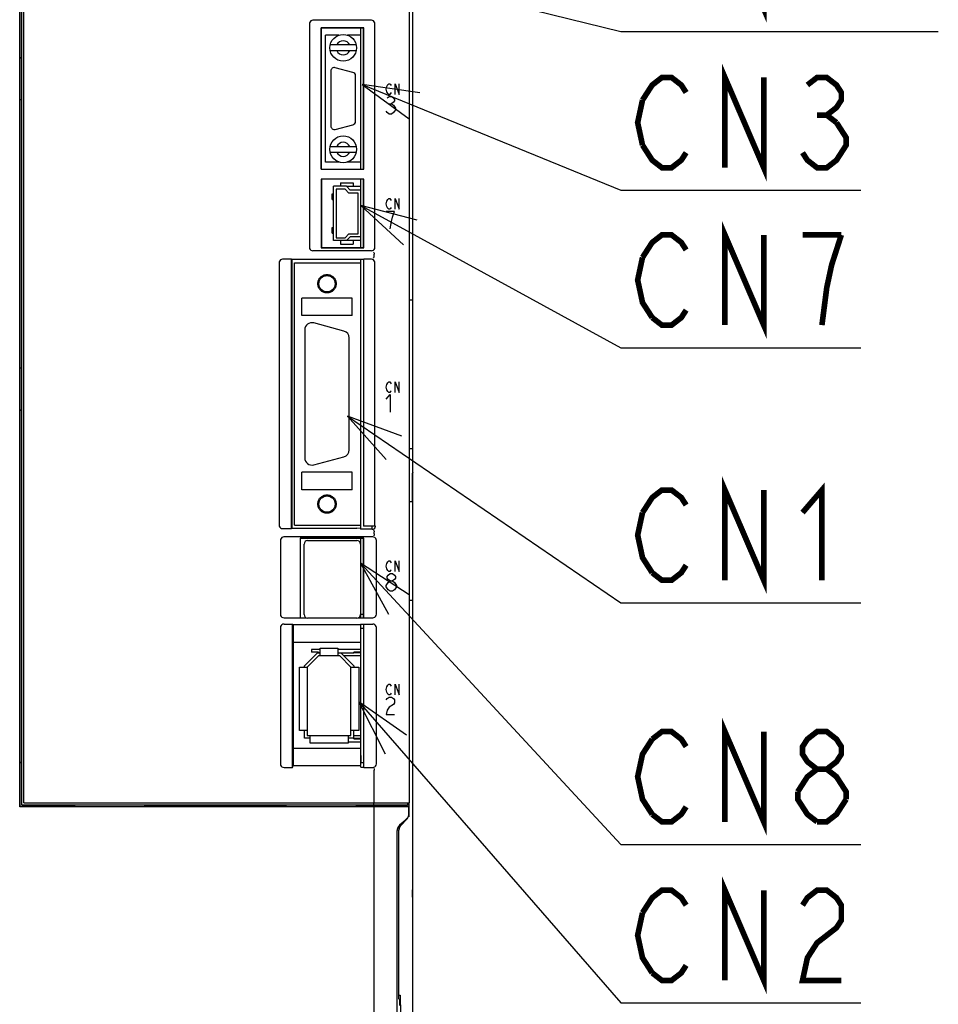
# Model space of a CAD drawing. Extents: x 129 to 1619, y 128 to 1105.
# Tile 14 of 31: x 949 to 1080, y 632 to 771. Entities that reach past the tile are written whole.
import ezdxf

# ---------------------------------------------------------------- set-up
doc = ezdxf.new("R2010")
doc.units = 0
doc.header["$LTSCALE"] = 92.4
doc.linetypes.add('HIDDEN', pattern=[0.2, 0.1, -0.1])
doc.layers.get('0').update_dxf_attribs({"linetype": 'CONTINUOUS'})
for name, color, linetype in [('ALL_AXIS', 7, 'CONTINUOUS'), ('ALL_CURVE', 7, 'CONTINUOUS'), ('ALL_FEATURES', 7, 'CONTINUOUS'), ('ALL_NOTE', 7, 'CONTINUOUS'), ('DEFAULT_2', 8, 'HIDDEN')]:
    doc.layers.add(name, color=color, linetype=linetype)

msp = doc.modelspace()

# ---------------------------------------------------------------- linework, layer by layer
at = {"color": 7, "linetype": 'CONTINUOUS'}
for p, q in [((995.577, 747.75), (997.6, 747.75)), ((997.6, 740.05), (995.577, 740.05)), ((991.85, 682.05), (990.58, 682.05)), ((997.6, 682.05), (994.35, 682.05)), ((997.6, 681.65), (996.6, 681.65)), ((997.6, 681.55), (996.6, 681.55)), ((996.6, 669.45), (997.6, 669.45)), ((996.6, 669.35), (997.6, 669.35)), ((995.8, 668.95), (997.6, 668.95))]:
    msp.add_line(p, q, dxfattribs=at)
at = {"layer": 'ALL_AXIS', "color": 7, "linetype": 'CONTINUOUS'}
for p, q in [((949.5, 660), (949.5, 821.7)), ((949.8, 660.3), (949.8, 822)), ((1004.5, 660.3), (1004.5, 801.388)), ((997.6, 750.2), (997.6, 770.2)), ((994.492, 769.2), (992.6, 769.2)), ((997.6, 769.2), (995.708, 769.2)), ((993.35, 764.1), (993.35, 756.3)), ((996.479, 763.913), (993.979, 764.583)), ((996.85, 756.97), (996.85, 763.43)), ((993.979, 755.817), (996.479, 756.487)), ((994.492, 751.2), (992.6, 751.2)), ((997.6, 751.2), (995.708, 751.2)), ((997.6, 747.2), (997.6, 748.75)), ((997.6, 739.05), (997.6, 740.6)), ((997.6, 736.9), (997.6, 737.36)), ((995.209, 727.214), (990.909, 728.366)), ((989.65, 727.4), (989.65, 709.2)), ((995.95, 710.352), (995.95, 726.248)), ((990.909, 708.234), (995.209, 709.386)), ((997.6, 699.1), (997.6, 699.7)), ((999.2, 699.1), (999.2, 699.544)), ((990.05, 697.5), (997.05, 697.5)), ((997.6, 686.55), (997.6, 697.8)), ((989.55, 687), (989.55, 697)), ((997.55, 697), (997.55, 687)), ((997.6, 696.905), (997.55, 696.905)), ((997.05, 686.5), (990.05, 686.5)), ((997.6, 687.095), (997.55, 687.095)), ((997.6, 687.05), (998, 687.05)), ((997.6, 666), (997.6, 685.602)), ((997.6, 685.05), (998, 685.05)), ((997.6, 666), (998, 666)), ((999.5, 660.3), (999.5, 664.918)), ((949.5, 660), (1004.2, 660)), ((949.8, 660.3), (1004.5, 660.3)), ((977, 660), (977, 659.8)), ((982.6, 660), (982.6, 659.8)), ((999.442, 660), (999.442, 660.3)), ((1004.2, 660.3), (1004.2, 660))]:
    msp.add_line(p, q, dxfattribs=at)
for centre, radius, start, end in [((993.85, 764.1), 0.5, 75, 180), ((996.35, 763.43), 0.5, 0, 75), ((993.85, 756.3), 0.5, 180, 285), ((996.35, 756.97), 0.5, 285, 360), ((990.65, 727.4), 1, 75, 180), ((994.95, 726.248), 1, 0, 75), ((994.95, 710.352), 1, 285, 360), ((990.65, 709.2), 1, 180, 285), ((990.05, 697), 0.5, 90, 180), ((997.05, 697), 0.5, 0, 90), ((990.05, 687), 0.5, 180, 270), ((997.05, 687), 0.5, 270, 360)]:
    msp.add_arc(centre, radius, start, end, dxfattribs=at)
at = {"layer": 'ALL_CURVE', "color": 4, "linetype": 'CONTINUOUS'}
for p, q in [((1001.205, 761.55), (1001.275, 761.925)), ((1001.275, 761.175), (1001.205, 761.55)), ((1001.275, 761.925), (1001.414, 762.175)), ((1001.414, 762.175), (1001.553, 762.3)), ((1001.553, 762.3), (1001.693, 762.3)), ((1001.693, 762.3), (1001.832, 762.175)), ((1001.832, 762.175), (1001.902, 762.05)), ((1002.459, 760.8), (1002.459, 762.3)), ((1002.459, 762.3), (1003.016, 760.8)), ((1003.016, 760.8), (1003.016, 762.3)), ((1001.414, 760.925), (1001.275, 761.175)), ((1001.35, 760.292), (1001.64, 760.5)), ((1001.553, 760.8), (1001.414, 760.925)), ((1001.693, 760.8), (1001.553, 760.8)), ((1001.64, 760.5), (1001.931, 760.5)), ((1001.832, 760.925), (1001.693, 760.8)), ((1001.902, 761.05), (1001.832, 760.925)), ((1001.931, 760.5), (1002.221, 760.292)), ((1002.221, 760.292), (1002.366, 760.083)), ((1002.366, 760.083), (1002.366, 759.875)), ((1001.64, 759.458), (1001.931, 759.458)), ((1002.221, 759.667), (1001.931, 759.458)), ((1001.931, 759.458), (1002.221, 759.25)), ((1002.366, 759.875), (1002.221, 759.667)), ((1002.221, 759.25), (1002.511, 758.833)), ((1002.511, 758.625), (1002.221, 758.208)), ((1002.511, 758.833), (1002.511, 758.625)), ((1001.35, 758.208), (1001.205, 758.417)), ((1001.64, 758), (1001.35, 758.208)), ((1001.931, 758), (1001.64, 758)), ((1002.221, 758.208), (1001.931, 758)), ((1001.414, 745.875), (1001.553, 746)), ((1001.553, 746), (1001.693, 746)), ((1001.693, 746), (1001.832, 745.875)), ((1002.459, 744.5), (1002.459, 746)), ((1002.459, 746), (1003.016, 744.5)), ((1003.016, 744.5), (1003.016, 746)), ((1001.205, 745.25), (1001.275, 745.625)), ((1001.275, 744.875), (1001.205, 745.25)), ((1001.275, 745.625), (1001.414, 745.875)), ((1001.414, 744.625), (1001.275, 744.875)), ((1001.553, 744.5), (1001.414, 744.625)), ((1001.832, 744.625), (1001.693, 744.5)), ((1001.832, 745.875), (1001.902, 745.75)), ((1001.902, 744.75), (1001.832, 744.625)), ((1002.366, 744.2), (1001.205, 744.2)), ((1001.693, 744.5), (1001.553, 744.5)), ((1001.931, 742.742), (1002.076, 743.367)), ((1002.076, 743.367), (1002.366, 744.2)), ((1001.786, 741.7), (1001.931, 742.742)), ((1001.205, 719.25), (1001.275, 719.625)), ((1001.275, 719.625), (1001.414, 719.875)), ((1001.414, 719.875), (1001.553, 720)), ((1001.553, 720), (1001.693, 720)), ((1001.693, 720), (1001.832, 719.875)), ((1001.832, 719.875), (1001.902, 719.75)), ((1002.459, 718.5), (1002.459, 720)), ((1002.459, 720), (1003.016, 718.5)), ((1003.016, 718.5), (1003.016, 720)), ((1001.275, 718.875), (1001.205, 719.25)), ((1001.205, 717.575), (1001.786, 718.2)), ((1001.414, 718.625), (1001.275, 718.875)), ((1001.553, 718.5), (1001.414, 718.625)), ((1001.693, 718.5), (1001.553, 718.5)), ((1001.832, 718.625), (1001.693, 718.5)), ((1001.786, 718.2), (1001.786, 715.7)), ((1001.902, 718.75), (1001.832, 718.625)), ((1001.275, 694.225), (1001.414, 694.475)), ((1001.414, 694.475), (1001.553, 694.6)), ((1001.553, 694.6), (1001.693, 694.6)), ((1001.693, 694.6), (1001.832, 694.475)), ((1001.832, 694.475), (1001.902, 694.35)), ((1002.459, 693.1), (1002.459, 694.6)), ((1002.459, 694.6), (1003.016, 693.1)), ((1003.016, 693.1), (1003.016, 694.6)), ((1001.205, 693.85), (1001.275, 694.225)), ((1001.275, 693.475), (1001.205, 693.85)), ((1001.414, 693.225), (1001.275, 693.475)), ((1001.553, 693.1), (1001.414, 693.225)), ((1001.693, 693.1), (1001.553, 693.1)), ((1001.832, 693.225), (1001.693, 693.1)), ((1001.902, 693.35), (1001.832, 693.225)), ((1001.205, 691.133), (1001.495, 691.55)), ((1001.35, 692.383), (1001.495, 692.592)), ((1001.35, 692.175), (1001.35, 692.383)), ((1001.495, 691.967), (1001.35, 692.175)), ((1001.495, 692.592), (1001.786, 692.8)), ((1001.786, 691.758), (1001.495, 691.967)), ((1001.495, 691.55), (1001.786, 691.758)), ((1001.786, 692.8), (1002.076, 692.8)), ((1001.786, 691.758), (1002.076, 691.758)), ((1002.076, 692.8), (1002.366, 692.592)), ((1002.366, 691.967), (1002.076, 691.758)), ((1002.076, 691.758), (1002.366, 691.55)), ((1002.366, 692.592), (1002.511, 692.383)), ((1002.511, 692.175), (1002.366, 691.967)), ((1002.366, 691.55), (1002.656, 691.133)), ((1002.511, 692.383), (1002.511, 692.175)), ((1001.205, 690.925), (1001.205, 691.133)), ((1001.495, 690.508), (1001.205, 690.925)), ((1001.786, 690.3), (1001.495, 690.508)), ((1002.076, 690.3), (1001.786, 690.3)), ((1002.366, 690.508), (1002.076, 690.3)), ((1002.656, 690.925), (1002.366, 690.508)), ((1002.656, 691.133), (1002.656, 690.925)), ((1001.205, 676.35), (1001.275, 676.725)), ((1001.275, 675.975), (1001.205, 676.35)), ((1001.275, 676.725), (1001.414, 676.975)), ((1001.414, 676.975), (1001.553, 677.1)), ((1001.553, 677.1), (1001.693, 677.1)), ((1001.693, 677.1), (1001.832, 676.975)), ((1001.832, 676.975), (1001.902, 676.85)), ((1002.459, 675.6), (1002.459, 677.1)), ((1002.459, 677.1), (1003.016, 675.6)), ((1003.016, 675.6), (1003.016, 677.1)), ((1001.205, 674.883), (1001.35, 675.092)), ((1001.414, 675.725), (1001.275, 675.975)), ((1001.35, 675.092), (1001.64, 675.3)), ((1001.553, 675.6), (1001.414, 675.725)), ((1001.693, 675.6), (1001.553, 675.6)), ((1001.64, 675.3), (1001.931, 675.3)), ((1001.832, 675.725), (1001.693, 675.6)), ((1001.902, 675.85), (1001.832, 675.725)), ((1001.931, 675.3), (1002.221, 675.092)), ((1002.221, 675.092), (1002.366, 674.883)), ((1002.366, 674.883), (1002.366, 674.467)), ((1001.35, 673.425), (1001.205, 672.8)), ((1001.64, 673.842), (1001.35, 673.425)), ((1002.221, 674.258), (1001.64, 673.842)), ((1002.366, 674.467), (1002.221, 674.258)), ((1001.205, 672.8), (1002.366, 672.8))]:
    msp.add_line(p, q, dxfattribs=at)
at = {"layer": 'ALL_FEATURES', "color": 7, "linetype": 'CONTINUOUS'}
for p, q in [((949.209, 766.035), (949.209, 810.965)), ((1005, 571.991), (1005, 782.009)), ((999.1, 771.3), (990.8, 771.3)), ((990.3, 770.8), (990.3, 739.1)), ((991.965, 750.165), (991.965, 770.235)), ((998.035, 770.235), (991.965, 770.235)), ((991.965, 770.235), (992, 770.2)), ((992, 750.2), (992, 770.2)), ((998, 770.2), (992, 770.2)), ((998.035, 770.235), (998, 770.2)), ((998, 750.2), (998, 770.2)), ((998.035, 750.165), (998.035, 770.235)), ((999.6, 739.1), (999.6, 770.8)), ((992.6, 751.2), (992.6, 769.2)), ((996.957, 767.8), (993.243, 767.8)), ((993.243, 767), (996.957, 767)), ((949.226, 766), (949.209, 766.035)), ((949.209, 766.035), (949.5, 766.035)), ((949.226, 766), (949.5, 766)), ((949.211, 762.517), (949.212, 762.947)), ((949.222, 763.521), (949.22, 763.517)), ((949.212, 719.053), (949.211, 762.517)), ((949.5, 760.035), (949.211, 760.035)), ((993.243, 753.4), (996.957, 753.4)), ((993.243, 752.6), (996.957, 752.6)), ((991.965, 750.165), (992, 750.2)), ((991.965, 750.165), (998.035, 750.165)), ((992, 750.2), (998, 750.2)), ((998.035, 750.165), (998, 750.2)), ((991.965, 748.785), (991.965, 739.015)), ((998.035, 748.785), (991.965, 748.785)), ((991.965, 748.785), (992, 748.75)), ((992, 748.75), (992, 739.05)), ((998, 748.75), (992, 748.75)), ((998.035, 748.785), (998, 748.75)), ((998, 739.05), (998, 748.75)), ((998.035, 739.015), (998.035, 748.785)), ((993.7, 740.05), (993.7, 747.75)), ((995.577, 747.75), (993.7, 747.75)), ((994.1, 747.35), (994.1, 740.45)), ((995.4, 747.35), (994.1, 747.35)), ((994.7, 748.25), (994.7, 747.75)), ((994.7, 748.25), (996.5, 748.25)), ((995.9, 746.8), (995.4, 747.35)), ((995.577, 747.75), (996.077, 747.2)), ((996.5, 748.25), (996.5, 747.75)), ((993.51, 745.9), (993.51, 746.7)), ((993.51, 746.7), (993.7, 746.7)), ((997.2, 746.8), (995.9, 746.8)), ((997.6, 747.2), (996.077, 747.2)), ((997.2, 741), (997.2, 746.8)), ((997.6, 740.6), (997.6, 747.2)), ((993.51, 745.9), (993.7, 745.9)), ((993.51, 741.1), (993.51, 741.9)), ((993.51, 741.9), (993.7, 741.9)), ((993.51, 741.1), (993.7, 741.1)), ((994.1, 740.45), (995.4, 740.45)), ((995.4, 740.45), (995.9, 741)), ((996.077, 740.6), (995.577, 740.05)), ((995.9, 741), (997.2, 741)), ((997.6, 740.6), (996.077, 740.6)), ((991.965, 739.015), (992, 739.05)), ((991.965, 739.015), (998.035, 739.015)), ((992, 739.05), (998, 739.05)), ((995.577, 740.05), (993.7, 740.05)), ((994.7, 740.05), (994.7, 739.55)), ((994.7, 739.55), (996.5, 739.55)), ((996.5, 740.05), (996.5, 739.55)), ((998.035, 739.015), (998, 739.05)), ((999.1, 738.6), (990.8, 738.6)), ((999.5, 737.883), (999.5, 738.117)), ((986, 736.9), (986, 699.7)), ((987.765, 737.4), (986.5, 737.4)), ((987.765, 699.2), (987.765, 737.4)), ((987.765, 737.4), (987.8, 737.36)), ((998, 737.36), (987.8, 737.36)), ((987.8, 737.36), (987.8, 699.24)), ((988.2, 736.9), (997.6, 736.9)), ((988.2, 699.7), (988.2, 736.9)), ((997.6, 699.7), (997.6, 736.9)), ((998, 737.36), (998.035, 737.4)), ((998, 737.36), (998, 699.561)), ((999.1, 737.4), (998.035, 737.4)), ((998.035, 699.544), (998.035, 737.4)), ((999.6, 699.544), (999.6, 736.9)), ((996.35, 731.9), (989.25, 731.9)), ((989.25, 729.4), (989.25, 731.9)), ((996.35, 729.4), (996.35, 731.9)), ((1005, 731.6), (1004.5, 731.6)), ((996.35, 729.4), (989.25, 729.4)), ((949.5, 721.965), (949.211, 721.965)), ((949.215, 718.707), (949.212, 719.053)), ((949.222, 718.479), (949.22, 718.483)), ((949.226, 718.107), (949.225, 718.329)), ((949.226, 716), (949.226, 718.107)), ((949.226, 716), (949.209, 715.965)), ((949.209, 666.035), (949.209, 715.965)), ((949.5, 715.965), (949.209, 715.965)), ((949.5, 716), (949.226, 716)), ((1005, 710.5), (1004.5, 710.5)), ((996.35, 707.2), (989.25, 707.2)), ((989.25, 704.7), (989.25, 707.2)), ((996.35, 704.7), (996.35, 707.2)), ((1005, 707.2), (1004.926, 707.052)), ((1004.926, 707), (1005, 707)), ((996.35, 704.7), (989.25, 704.7)), ((1005, 703), (1004.5, 703)), ((986.5, 699.2), (987.765, 699.2)), ((987.765, 699.2), (987.8, 699.24)), ((987.8, 699.24), (997.039, 699.24)), ((988.2, 699.7), (997.6, 699.7)), ((997.548, 699.22), (997.039, 699.24)), ((997.548, 699.22), (997.6, 699.1)), ((999.2, 699.1), (997.6, 699.1)), ((998, 699.561), (998.035, 699.544)), ((999.6, 699.544), (998.035, 699.544)), ((999.5, 698.466), (999.5, 698.717)), ((999.6, 699.544), (999.7, 699.5)), ((999.7, 699.5), (999.7, 699.6)), ((986.2, 697.504), (986.2, 687.031)), ((999.304, 698), (986.696, 698)), ((998.017, 697.817), (988.983, 697.817)), ((988.983, 697.817), (989, 697.8)), ((988.983, 697.817), (988.983, 686.533)), ((998, 697.8), (989, 697.8)), ((989, 697.8), (989, 686.55)), ((998.017, 697.817), (998, 697.8)), ((998, 686.55), (998, 697.8)), ((998.017, 686.533), (998.017, 697.817)), ((999.8, 687.031), (999.8, 697.504)), ((997.6, 695.735), (997.55, 695.735)), ((997.6, 694.855), (997.55, 694.855)), ((997.6, 692.32), (997.55, 692.32)), ((997.6, 691.68), (997.55, 691.68)), ((997.6, 689.145), (997.55, 689.145)), ((1005, 689), (1004.5, 689)), ((1004.909, 689), (1004.909, 647.947)), ((997.6, 688.265), (997.55, 688.265)), ((986.703, 686.533), (988.983, 686.533)), ((988.983, 686.533), (989, 686.55)), ((989, 686.55), (989.863, 686.55)), ((997.237, 686.55), (998, 686.55)), ((998.017, 686.533), (998, 686.55)), ((998.017, 686.533), (999.297, 686.533)), ((986.2, 685.138), (986.2, 665.797)), ((986.703, 685.637), (987.913, 685.637)), ((987.913, 685.637), (987.983, 685.567)), ((987.913, 665.3), (987.913, 685.637)), ((987.983, 685.567), (997.548, 685.567)), ((987.983, 685.567), (987.983, 683.067)), ((997.583, 685.602), (997.548, 685.567)), ((997.548, 685.567), (997.548, 683.067)), ((997.983, 685.602), (997.583, 685.602)), ((997.983, 685.602), (998.017, 685.637)), ((998, 685.62), (998, 665.367)), ((998.017, 685.637), (999.297, 685.637)), ((998.017, 665.3), (998.017, 685.637)), ((999.8, 665.797), (999.8, 685.138)), ((987.983, 683.067), (997.548, 683.067)), ((987.983, 683.067), (988, 683.05)), ((997.53, 683.05), (988, 683.05)), ((988, 683.05), (988, 668.05)), ((990.58, 682.05), (990.58, 681.65)), ((991.85, 682.25), (994.35, 682.25)), ((991.85, 681.15), (991.85, 682.25)), ((994.35, 682.25), (994.35, 681.15)), ((997.53, 683.05), (997.548, 683.067)), ((989.6, 679.716), (991.434, 681.55)), ((991.6, 681.15), (990, 679.55)), ((991.58, 681.65), (990.58, 681.65)), ((991.434, 681.55), (991.85, 681.55)), ((991.58, 681.65), (991.58, 681.55)), ((994.6, 681.15), (991.6, 681.15)), ((994.35, 681.55), (996.6, 681.55)), ((996.2, 679.55), (994.6, 681.15)), ((994.766, 681.55), (996.6, 679.716)), ((997.6, 681.15), (995.166, 681.15)), ((996.6, 681.55), (996.6, 681.65)), ((988.9, 679.55), (990, 679.55)), ((988.9, 670.55), (988.9, 679.55)), ((989.6, 679.55), (989.6, 679.716)), ((990, 679.55), (990, 669.85)), ((996.2, 679.55), (997.3, 679.55)), ((996.2, 669.85), (996.2, 679.55)), ((996.6, 679.716), (996.6, 679.55)), ((997.3, 679.55), (997.3, 670.55)), ((990, 670.55), (988.9, 670.55)), ((989.6, 669.45), (989.6, 670.55)), ((997.3, 670.55), (996.2, 670.55)), ((996.6, 669.35), (996.6, 670.55)), ((990.4, 669.45), (989.6, 669.45)), ((990, 669.85), (996.2, 669.85)), ((990.4, 668.75), (990.4, 669.85)), ((995.8, 669.85), (995.8, 668.75)), ((996.6, 669.45), (995.8, 669.45)), ((996.6, 669.85), (997.6, 669.85)), ((987.983, 668.033), (988, 668.05)), ((987.983, 668.033), (997.548, 668.033)), ((987.983, 668.033), (987.983, 665.567)), ((988, 668.05), (997.53, 668.05)), ((995.8, 668.75), (990.4, 668.75)), ((997.53, 668.05), (997.548, 668.033)), ((997.548, 668.033), (997.548, 665.567)), ((949.209, 666.035), (949.5, 666.035)), ((949.226, 666), (949.209, 666.035)), ((949.226, 666), (949.5, 666)), ((949.226, 659.783), (949.226, 666)), ((986.7, 665.3), (987.913, 665.3)), ((987.913, 665.3), (987.983, 665.567)), ((987.983, 665.567), (997.548, 665.567)), ((997.6, 665.367), (997.548, 665.567)), ((997.6, 665.367), (998, 665.367)), ((998, 665.367), (998.017, 665.3)), ((998.017, 665.3), (999.3, 665.3)), ((949.2, 659.73), (949.226, 659.783)), ((999.5, 659.73), (949.2, 659.73)), ((949.226, 659.809), (954, 659.809)), ((949.226, 659.783), (954, 659.783)), ((955, 659.8), (954, 659.809)), ((954, 659.783), (954, 659.809)), ((955, 659.8), (954, 659.783)), ((957, 659.8), (955, 659.8)), ((957, 659.8), (957, 660)), ((957, 659.8), (957.026, 659.787)), ((957.026, 659.787), (957.026, 660)), ((957.026, 659.787), (966.974, 659.787)), ((966.974, 659.787), (966.974, 660)), ((966.974, 659.787), (967, 659.8)), ((967, 659.8), (967, 660)), ((987, 659.8), (967, 659.8)), ((987, 659.8), (987, 660)), ((987, 659.8), (987.026, 659.787)), ((987.026, 659.787), (987.026, 660)), ((987.026, 659.787), (996.974, 659.787)), ((996.974, 659.787), (996.974, 660)), ((996.974, 659.787), (997, 659.8)), ((997, 659.8), (997, 660)), ((1004.4, 659.8), (997, 659.8)), ((1004.434, 659.8), (997.002, 659.93)), ((999.5, 659.73), (1004.4, 659.765)), ((999.5, 597), (999.5, 659.73)), ((1002.3, 660), (1002.3, 659.837)), ((1002.5, 659.941), (1003.761, 659.985)), ((1002.5, 659.834), (1002.5, 659.941)), ((1003.129, 659.823), (1003.129, 659.963)), ((1004.4, 658.741), (1004.4, 659.8)), ((1004.434, 660.3), (1004.434, 658.3)), ((1003.269, 657.088), (1004.131, 658.012)), ((1003.285, 657.089), (1004.16, 658.011)), ((1004.245, 658.16), (1004.131, 658.012)), ((1004.16, 658.011), (1004.276, 658.16)), ((1004.416, 658.51), (1004.434, 658.699)), ((1003.01, 656.401), (1003.028, 656.59)), ((1003.168, 656.94), (1003.285, 657.089)), ((1002.744, 595.138), (1002.744, 656.357)), ((1003, 632.5), (1003, 656.406)), ((1003.01, 633), (1003.01, 656.401)), ((1004.911, 647.522), (1004.909, 647.947)), ((1004.913, 647.336), (1004.911, 647.522)), ((1004.926, 647), (1005, 647)), ((1005, 646.8), (1004.926, 646.948)), ((1003, 633), (1003.01, 633)), ((1003.01, 633), (1003.18, 633)), ((1003, 632.5), (1003.136, 632.364)), ((1003.154, 631.515), (1003.142, 632.214))]:
    msp.add_line(p, q, dxfattribs=at)
at = {"layer": 'ALL_FEATURES', "color": 1, "linetype": 'CONTINUOUS'}
msp.add_line((997.6, 667), (997.6, 666), dxfattribs=at)
at = {"layer": 'ALL_FEATURES', "color": 7, "linetype": 'CONTINUOUS'}
for points in [[(949.209, 821.738), (949.206, 821.7), (949.204, 821.598), (949.203, 821.439), (949.201, 821.233), (949.2, 659.73)], [(990.8, 771.3), (990.645, 771.276), (990.506, 771.205), (990.395, 771.094), (990.324, 770.955), (990.3, 770.8)], [(999.6, 770.8), (999.576, 770.955), (999.505, 771.094), (999.394, 771.205), (999.255, 771.276), (999.1, 771.3)], [(949.222, 763.521), (949.223, 763.54), (949.224, 763.591), (949.225, 763.671), (949.226, 763.774), (949.226, 766)], [(949.212, 762.947), (949.215, 763.293), (949.216, 763.413), (949.218, 763.489), (949.22, 763.517)], [(990.3, 739.1), (990.324, 738.945), (990.395, 738.806), (990.506, 738.695), (990.645, 738.624), (990.8, 738.6)], [(999.1, 738.6), (999.255, 738.624), (999.394, 738.695), (999.505, 738.806), (999.576, 738.945), (999.6, 739.1)], [(999.385, 738.421), (999.41, 738.399), (999.44, 738.34), (999.471, 738.249), (999.498, 738.139)], [(999.385, 737.579), (999.41, 737.601), (999.44, 737.66), (999.471, 737.751), (999.498, 737.861)], [(999.5, 738.117), (999.5, 738.125), (999.499, 738.132), (999.498, 738.139)], [(999.498, 737.861), (999.499, 737.868), (999.5, 737.875), (999.5, 737.883)], [(986.5, 737.4), (986.345, 737.376), (986.206, 737.305), (986.095, 737.194), (986.024, 737.055), (986, 736.9)], [(999.6, 736.9), (999.576, 737.055), (999.505, 737.194), (999.394, 737.305), (999.255, 737.376), (999.1, 737.4)], [(949.22, 718.483), (949.218, 718.511), (949.216, 718.587), (949.215, 718.707)], [(949.225, 718.329), (949.224, 718.409), (949.223, 718.46), (949.222, 718.479)], [(1004.913, 706.664), (1004.916, 706.822), (1004.919, 706.943), (1004.922, 707.021), (1004.926, 707.052)], [(1004.909, 703), (1004.91, 706.27), (1004.911, 706.478), (1004.913, 706.664)], [(986, 699.7), (986.024, 699.545), (986.095, 699.406), (986.206, 699.295), (986.345, 699.224), (986.5, 699.2)], [(999.2, 699.1), (999.337, 699.119), (999.462, 699.174), (999.568, 699.261), (999.646, 699.373), (999.7, 699.5)], [(999.385, 699.021), (999.41, 698.999), (999.44, 698.94), (999.471, 698.849), (999.498, 698.739)], [(999.5, 698.463), (999.494, 698.357), (999.481, 698.265), (999.463, 698.198), (999.442, 698.165)], [(999.5, 698.717), (999.5, 698.725), (999.499, 698.732), (999.498, 698.739)], [(986.696, 698), (986.541, 697.976), (986.403, 697.906), (986.294, 697.797), (986.224, 697.659), (986.2, 697.504)], [(999.8, 697.504), (999.776, 697.659), (999.706, 697.797), (999.597, 697.906), (999.459, 697.976), (999.304, 698)], [(986.2, 687.031), (986.224, 686.878), (986.295, 686.739), (986.406, 686.629), (986.547, 686.557), (986.703, 686.533)], [(999.297, 686.533), (999.453, 686.557), (999.594, 686.629), (999.705, 686.739), (999.776, 686.878), (999.8, 687.031)], [(986.703, 685.637), (986.547, 685.613), (986.406, 685.541), (986.295, 685.431), (986.224, 685.292), (986.2, 685.138)], [(999.8, 685.138), (999.776, 685.292), (999.705, 685.431), (999.594, 685.541), (999.453, 685.613), (999.297, 685.637)], [(986.2, 665.797), (986.224, 665.643), (986.295, 665.505), (986.405, 665.395), (986.544, 665.325), (986.7, 665.3)], [(999.3, 665.3), (999.456, 665.325), (999.595, 665.395), (999.705, 665.505), (999.776, 665.643), (999.8, 665.797)], [(999.442, 665.219), (999.463, 665.191), (999.482, 665.125), (999.495, 665.03), (999.5, 664.919)], [(1004.073, 658.003), (1003.408, 657.399), (1003.074, 657.098)], [(1004.4, 658.741), (1004.39, 658.601), (1004.361, 658.464), (1004.313, 658.333), (1004.248, 658.212), (1004.168, 658.101), (1004.073, 658.003)], [(1004.382, 658.507), (1004.33, 658.328), (1004.245, 658.16)], [(1004.276, 658.16), (1004.363, 658.328), (1004.416, 658.51)], [(1003.074, 657.098), (1002.978, 656.998), (1002.896, 656.886), (1002.831, 656.763), (1002.783, 656.632), (1002.754, 656.496), (1002.744, 656.357)], [(1003.269, 657.088), (1003.155, 656.94), (1003.07, 656.772), (1003.018, 656.593), (1003, 656.406)], [(1003.028, 656.59), (1003.081, 656.772), (1003.168, 656.94)], [(1004.926, 646.948), (1004.922, 646.979), (1004.919, 647.057), (1004.916, 647.178), (1004.913, 647.336)], [(1003.18, 633), (1003.184, 632.977), (1003.188, 632.915), (1003.192, 632.825), (1003.194, 632.714)], [(1003.142, 632.214), (1003.14, 632.294), (1003.138, 632.345), (1003.136, 632.364)], [(1003.194, 632.714), (1003.23, 630.648), (1003.231, 630.514)]]:
    msp.add_lwpolyline(points, dxfattribs=at)
at = {"layer": 'ALL_FEATURES', "color": 1, "linetype": 'CONTINUOUS', "const_width": 0.168}
for points in [[(997.6, 750.2), (997.6, 770.2)], [(997.6, 747.2), (997.6, 748.75)], [(997.6, 739.05), (997.6, 740.6)], [(997.6, 736.9), (997.6, 737.36)], [(997.6, 699.1), (997.6, 699.7)], [(997.6, 686.55), (997.6, 697.8)], [(997.6, 667), (997.6, 685.602)]]:
    msp.add_lwpolyline(points, dxfattribs=at)
at = {"layer": 'ALL_FEATURES', "color": 7, "linetype": 'CONTINUOUS'}
for centre, radius in [((995.1, 767.4), 1.9), ((995.1, 753), 1.9), ((992.8, 733.93), 1.154), ((992.8, 702.67), 1.154)]:
    msp.add_circle(centre, radius, dxfattribs=at)
for centre, start, end in [((995.1, 767.4), 23.57818, 156.42182), ((995.1, 767.4), 203.57818, 336.42182), ((995.1, 753), 23.57818, 156.42182), ((995.1, 753), 203.57818, 336.42182)]:
    msp.add_arc(centre, 1, start, end, dxfattribs=at)
at = {"layer": 'ALL_NOTE', "color": 2, "linetype": 'CONTINUOUS'}
for p, q in [((997.23, 778.876), (1034.5, 769.722)), ((1034.5, 769.722), (1035.5, 769.722)), ((1035.5, 769.722), (1079.532, 769.722)), ((997.8, 762.183), (1034.5, 747.19)), ((1034.5, 747.19), (1035.5, 747.19)), ((1035.5, 747.19), (1068.524, 747.19)), ((997.6, 745.029), (1034.5, 724.858)), ((1034.5, 724.858), (1035.5, 724.858)), ((1035.5, 724.858), (1068.524, 724.858)), ((995.7, 715.149), (1034.5, 688.664)), ((997.55, 694.295), (1034.5, 654.389)), ((1034.5, 688.664), (1035.5, 688.664)), ((1035.5, 688.664), (1068.524, 688.664)), ((997.3, 674.595), (1034.5, 631.891)), ((1034.5, 654.389), (1035.5, 654.389)), ((1035.5, 654.389), (1068.524, 654.389)), ((1034.5, 631.891), (1035.5, 631.891)), ((1035.5, 631.891), (1068.524, 631.891))]:
    msp.add_line(p, q, dxfattribs=at)
at = {"layer": 'ALL_NOTE', "color": 2, "linetype": 'CONTINUOUS', "const_width": 0.8}
for points in [[(1049.26, 772.922), (1049.26, 785.722), (1054.764, 772.922), (1054.764, 785.722)], [(1049.26, 750.39), (1049.26, 763.19), (1054.764, 750.39), (1054.764, 763.19)], [(1037.564, 759.99), (1038.94, 762.123), (1040.316, 763.19), (1041.692, 763.19), (1043.068, 762.123), (1043.756, 761.057)], [(1060.956, 762.123), (1062.332, 763.19), (1063.708, 763.19), (1065.084, 762.123), (1065.772, 761.057), (1065.772, 759.99), (1065.084, 758.923), (1063.708, 757.857), (1065.084, 756.79)], [(1037.564, 753.59), (1036.876, 756.79), (1037.564, 759.99)], [(1065.084, 756.79), (1066.46, 754.657), (1066.46, 753.59), (1065.772, 752.523), (1065.084, 751.457), (1063.708, 750.39), (1062.332, 750.39), (1060.956, 751.457), (1060.268, 752.523)], [(1062.332, 757.857), (1063.708, 757.857)], [(1043.756, 752.523), (1043.068, 751.457), (1041.692, 750.39), (1040.316, 750.39), (1038.94, 751.457), (1037.564, 753.59)], [(1049.26, 728.058), (1049.26, 740.858), (1054.764, 728.058), (1054.764, 740.858)], [(1037.564, 737.658), (1038.94, 739.791), (1040.316, 740.858), (1041.692, 740.858), (1043.068, 739.791), (1043.756, 738.725)], [(1065.772, 740.858), (1060.268, 740.858)], [(1063.02, 728.058), (1063.708, 733.391), (1064.396, 736.591), (1065.772, 740.858)], [(1038.94, 729.124), (1037.564, 731.258), (1036.876, 734.458), (1037.564, 737.658)], [(1043.756, 730.191), (1043.068, 729.124), (1041.692, 728.058), (1040.316, 728.058), (1038.94, 729.124)], [(1049.26, 691.864), (1049.26, 704.664), (1054.764, 691.864), (1054.764, 704.664)], [(1060.268, 701.464), (1063.02, 704.664), (1063.02, 691.864)], [(1037.564, 701.464), (1038.94, 703.597), (1040.316, 704.664), (1041.692, 704.664), (1043.068, 703.597), (1043.756, 702.531)], [(1038.94, 692.931), (1037.564, 695.064), (1036.876, 698.264), (1037.564, 701.464)], [(1043.756, 693.997), (1043.068, 692.931), (1041.692, 691.864), (1040.316, 691.864), (1038.94, 692.931)], [(1049.26, 657.589), (1049.26, 670.389), (1054.764, 657.589), (1054.764, 670.389)], [(1038.94, 669.322), (1040.316, 670.389), (1041.692, 670.389), (1043.068, 669.322), (1043.756, 668.255)], [(1062.332, 665.055), (1060.956, 666.122), (1060.268, 667.189), (1060.268, 668.255), (1060.956, 669.322), (1062.332, 670.389), (1063.708, 670.389), (1065.084, 669.322), (1065.772, 668.255), (1065.772, 667.189), (1065.084, 666.122), (1063.708, 665.055)], [(1038.94, 658.655), (1037.564, 660.789), (1036.876, 663.989), (1037.564, 667.189), (1038.94, 669.322)], [(1059.58, 661.855), (1060.956, 663.989), (1062.332, 665.055), (1063.708, 665.055), (1065.084, 663.989), (1065.772, 662.922), (1066.46, 661.855), (1066.46, 660.789)], [(1062.332, 657.589), (1060.956, 658.655), (1060.268, 659.722), (1059.58, 660.789), (1059.58, 661.855)], [(1066.46, 660.789), (1065.084, 658.655), (1063.708, 657.589), (1062.332, 657.589)], [(1043.756, 659.722), (1043.068, 658.655), (1041.692, 657.589), (1040.316, 657.589), (1038.94, 658.655)], [(1049.26, 635.091), (1049.26, 647.891), (1054.764, 635.091), (1054.764, 647.891)], [(1037.564, 644.691), (1038.94, 646.824), (1040.316, 647.891), (1041.692, 647.891), (1043.068, 646.824), (1043.756, 645.758)], [(1060.268, 645.758), (1060.956, 646.824), (1062.332, 647.891), (1063.708, 647.891), (1065.084, 646.824), (1065.772, 645.758), (1065.772, 643.624), (1065.084, 642.558), (1063.708, 641.491), (1062.332, 640.424), (1060.956, 638.291), (1060.268, 635.091), (1065.772, 635.091)], [(1038.94, 636.158), (1037.564, 638.291), (1036.876, 641.491), (1037.564, 644.691)], [(1043.756, 637.224), (1043.068, 636.158), (1041.692, 635.091), (1040.316, 635.091), (1038.94, 636.158)]]:
    msp.add_lwpolyline(points, dxfattribs=at)
at = {"layer": 'ALL_NOTE', "color": 2, "linetype": 'CONTINUOUS'}
for points in [[(1005.962, 761.009), (997.8, 762.183), (1004.449, 757.306)], [(1005.579, 742.947), (997.6, 745.029), (1003.66, 739.437)], [(1003.435, 712.291), (995.7, 715.149), (1001.18, 708.987)], [(1004.453, 689.784), (997.55, 694.295), (1001.518, 687.066)], [(1004.063, 669.877), (997.3, 674.595), (1001.047, 667.25)]]:
    msp.add_lwpolyline(points, dxfattribs=at)
at = {"layer": 'DEFAULT_2', "color": 8, "linetype": 'HIDDEN'}
for centre in [(992.8, 733.93), (992.8, 702.67)]:
    msp.add_circle(centre, 1.3, dxfattribs=at)

doc.saveas('drawing.dxf')
